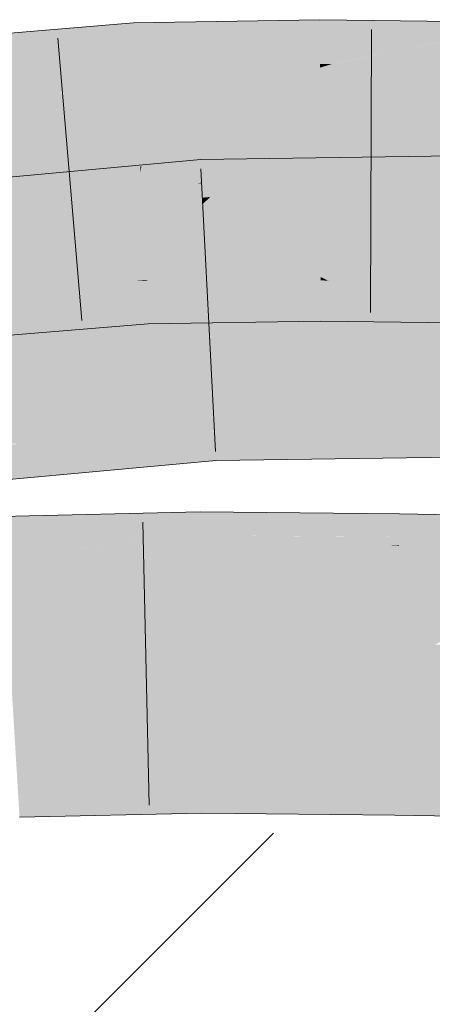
# Model space of a CAD drawing. Extents: x -720 to 300, y 62 to 1162.
# Tile 160 of 256: x 189.372 to 189.714, y 823.106 to 823.923. Entities that reach past the tile are written whole.
import ezdxf
from ezdxf.lldxf.tags import DXFTag

# ---------------------------------------------------------------- set-up
doc = ezdxf.new("R2010")
doc.units = 0
doc.layers.get('0').update_dxf_attribs({"lineweight": 13})
for name, color, linetype, lineweight, true_color in [('E_Detail_Wandschraffur', 7, 'Continuous', 5, 0xc0c0c0), ('E_Leerrohr 25-A06G942U8I', 7, 'Continuous', 9, 0xff8000), ('E_Leerrohr 25-Shading', 7, 'Continuous', 9, 0xff8000)]:
    doc.layers.add(name, color=color, linetype=linetype, lineweight=lineweight, true_color=true_color)
tags = doc.linetypes.add('fein_strichliert', pattern=[4, 1, -2, 1]).pattern_tags.tags
tags[8:9] = [DXFTag(74, 4), DXFTag(75, 0), DXFTag(340, '0'), DXFTag(46, 0.0), DXFTag(50, 0.0), DXFTag(44, 0.0), DXFTag(45, 0.0)]
tags[6:7] = [DXFTag(74, 4), DXFTag(75, 0), DXFTag(340, '0'), DXFTag(46, 0.0), DXFTag(50, 0.0), DXFTag(44, 0.0), DXFTag(45, 0.0)]
tags[4:5] = [DXFTag(74, 4), DXFTag(75, 0), DXFTag(340, '0'), DXFTag(46, 0.0), DXFTag(50, 0.0), DXFTag(44, 0.0), DXFTag(45, 0.0)]

# ---------------------------------------------------------------- blocks, each defined once
blk = doc.blocks.new('Shading-A06G93Y98I', base_point=(164.31133, 821.66449))
at = {"layer": 'E_Leerrohr 25-Shading', "color": 43, "true_color": 0xd7ab7f}
for points in [[(189.46671, 823.91534), (189.46646, 823.92035), (189.39294, 823.89935), (189.41757, 823.91266)], [(189.41757, 823.91266), (189.46646, 823.92035), (189.42545, 823.91693)], [(189.50273, 823.92096), (189.46646, 823.92035), (189.46671, 823.91534)], [(189.46671, 823.91534), (189.46754, 823.89789), (189.50273, 823.92096), (189.48337, 823.90009)], [(189.57547, 823.92224), (189.50273, 823.92096), (189.54033, 823.90802), (189.48337, 823.90009)], [(189.62122, 823.92303), (189.57547, 823.92224), (189.62122, 823.91925), (189.54033, 823.90802)], [(189.65192, 823.92267), (189.62122, 823.92303), (189.62122, 823.91925)], [(189.62122, 823.91925), (189.62126, 823.90094), (189.65192, 823.92267), (189.6346, 823.90216)], [(189.65192, 823.92267), (189.6346, 823.90216), (189.77556, 823.92114), (189.77547, 823.91534)], [(189.41757, 823.91266), (189.32948, 823.89886), (189.39294, 823.89935), (189.32431, 823.8844)], [(189.39803, 823.91467), (189.32948, 823.89886), (189.42545, 823.91693), (189.41757, 823.91266)], [(189.33324, 823.9093), (189.32948, 823.89886), (189.39803, 823.91467)], [(189.46671, 823.91534), (189.34485, 823.8736), (189.46754, 823.89789)], [(189.34668, 823.87421), (189.46671, 823.91534), (189.39294, 823.89935)], [(189.62122, 823.91925), (189.48, 823.88397), (189.62126, 823.90094)], [(189.48286, 823.8847), (189.62122, 823.91925), (189.54033, 823.90802)], [(189.77547, 823.91534), (189.63107, 823.88629), (189.77516, 823.89722)], [(189.63475, 823.88708), (189.77547, 823.91534), (189.70509, 823.90875)], [(189.48, 823.88397), (189.48286, 823.8847), (189.48337, 823.90009), (189.54033, 823.90802)], [(189.63107, 823.88629), (189.63475, 823.88708), (189.6346, 823.90216), (189.70509, 823.90875)], [(189.34485, 823.8736), (189.34668, 823.87421), (189.32431, 823.8844), (189.39294, 823.89935)], [(189.34485, 823.8736), (189.46823, 823.88379), (189.46754, 823.89789)], [(189.46754, 823.89789), (189.46823, 823.88379), (189.48337, 823.90009)], [(189.48, 823.88397), (189.48337, 823.90009), (189.46823, 823.88379)], [(189.48, 823.88397), (189.62129, 823.88641), (189.62126, 823.90094)], [(189.62126, 823.90094), (189.62129, 823.88641), (189.6346, 823.90216)], [(189.63107, 823.88629), (189.6346, 823.90216), (189.62129, 823.88641)], [(189.63107, 823.88629), (189.77495, 823.88452), (189.77516, 823.89722)], [(189.52272, 823.80206), (189.52248, 823.80695), (189.38779, 823.77435), (189.42455, 823.79083)], [(189.42455, 823.79083), (189.52248, 823.80695), (189.44473, 823.79993)], [(189.56273, 823.80756), (189.52248, 823.80695), (189.52272, 823.80206)], [(189.56273, 823.80756), (189.52272, 823.80206), (189.55257, 823.79767), (189.52342, 823.78827)], [(189.73322, 823.80768), (189.54468, 823.79004), (189.66061, 823.789), (189.53017, 823.776)], [(189.71191, 823.80969), (189.54468, 823.79004), (189.74295, 823.81018), (189.73322, 823.80768)], [(189.71191, 823.80969), (189.58394, 823.80786), (189.54468, 823.79004), (189.55257, 823.79767)], [(189.58394, 823.80786), (189.56273, 823.80756), (189.55257, 823.79767)], [(189.76323, 823.79919), (189.76326, 823.81049), (189.66061, 823.789), (189.73322, 823.80768)], [(189.43765, 823.79926), (189.33389, 823.77594), (189.44473, 823.79993), (189.42455, 823.79083)], [(189.35251, 823.79156), (189.33389, 823.77594), (189.43765, 823.79926)], [(189.52342, 823.78827), (189.52272, 823.80206), (189.51952, 823.78687), (189.3412, 823.75378)], [(189.34293, 823.75427), (189.52272, 823.80206), (189.38779, 823.77435)], [(189.52342, 823.78827), (189.52345, 823.7876), (189.55257, 823.79767), (189.54468, 823.79004)], [(189.76323, 823.79919), (189.59126, 823.77136), (189.7632, 823.78558)], [(189.59363, 823.77173), (189.76323, 823.79919), (189.66061, 823.789)], [(189.42455, 823.79083), (189.33389, 823.77594), (189.38779, 823.77435), (189.31389, 823.75916)], [(189.54468, 823.79004), (189.52345, 823.7876), (189.53017, 823.776), (189.52408, 823.77539)], [(189.51953, 823.78687), (189.3412, 823.75378), (189.45851, 823.76453), (189.45714, 823.76428)], [(189.52408, 823.77539), (189.52345, 823.7876), (189.45851, 823.76453), (189.51953, 823.78687)], [(189.52345, 823.7876), (189.52342, 823.78827), (189.51952, 823.78687)], [(189.59126, 823.77136), (189.59363, 823.77173), (189.53017, 823.776), (189.66061, 823.789)], [(189.76318, 823.77814), (189.7632, 823.78558), (189.74065, 823.7735), (189.59126, 823.77136)], [(189.3412, 823.75378), (189.34293, 823.75427), (189.31389, 823.75916), (189.38779, 823.77435)], [(189.45714, 823.76428), (189.52434, 823.77039), (189.52408, 823.77539)], [(189.52408, 823.77539), (189.52434, 823.77039), (189.53017, 823.776)], [(189.59126, 823.77136), (189.53017, 823.776), (189.52434, 823.77039)], [(189.47684, 823.70721), (189.58516, 823.69861), (189.58308, 823.70898)], [(189.58516, 823.69861), (189.58495, 823.70905), (189.58308, 823.70898)], [(189.62167, 823.70697), (189.62167, 823.70966), (189.58495, 823.70905)], [(189.58516, 823.69861), (189.6217, 823.69574), (189.58495, 823.70905), (189.62167, 823.70697)], [(189.62831, 823.70636), (189.62167, 823.70966), (189.62167, 823.70697)], [(189.62831, 823.70636), (189.7527, 823.69489), (189.62167, 823.70966), (189.75266, 823.69519)], [(189.62167, 823.70966), (189.75266, 823.69519), (189.75096, 823.70801)], [(189.46988, 823.70667), (189.36253, 823.69794), (189.47069, 823.70667), (189.47389, 823.69562)], [(189.47685, 823.70667), (189.47684, 823.70721), (189.46988, 823.70667)], [(189.47389, 823.69562), (189.4774, 823.69556), (189.47069, 823.70667), (189.47685, 823.70667)], [(189.47858, 823.70654), (189.47684, 823.70721), (189.47685, 823.70667)], [(189.47858, 823.70654), (189.58519, 823.69849), (189.47684, 823.70721), (189.58516, 823.69861)], [(189.4774, 823.69556), (189.51526, 823.69196), (189.47685, 823.70667), (189.47858, 823.70654)], [(189.58519, 823.69849), (189.47858, 823.70654), (189.58788, 823.68506), (189.51526, 823.69196)], [(189.6217, 823.69574), (189.65724, 823.69183), (189.62167, 823.70697), (189.62831, 823.70636)], [(189.7527, 823.69489), (189.62831, 823.70636), (189.75453, 823.68109), (189.65724, 823.69183)], [(189.3633, 823.69788), (189.36464, 823.69415), (189.47389, 823.69562), (189.47781, 823.68219)], [(189.40128, 823.68536), (189.47806, 823.68213), (189.36533, 823.6922), (189.36464, 823.69415)], [(189.36728, 823.68677), (189.40128, 823.68536), (189.36533, 823.6922)], [(189.47781, 823.68219), (189.47806, 823.68213), (189.47389, 823.69562), (189.4774, 823.69556)], [(189.47806, 823.68213), (189.56522, 823.67212), (189.4774, 823.69556), (189.51526, 823.69196)], [(189.58788, 823.68506), (189.51526, 823.69196), (189.59039, 823.67255), (189.56522, 823.67212)], [(189.58519, 823.69849), (189.6217, 823.69574), (189.58516, 823.69861)], [(189.6217, 823.69574), (189.58519, 823.69849), (189.62173, 823.68182), (189.58788, 823.68506)], [(189.62173, 823.68182), (189.69656, 823.67212), (189.6217, 823.69574), (189.65724, 823.69183)], [(189.65724, 823.69183), (189.69656, 823.67212), (189.7715, 823.67926), (189.77136, 823.67114)], [(189.37175, 823.67432), (189.47861, 823.67065), (189.36726, 823.68677), (189.40128, 823.68536)], [(189.40128, 823.68536), (189.47861, 823.67065), (189.47806, 823.68213)], [(189.62173, 823.68182), (189.58788, 823.68506), (189.62175, 823.67303), (189.59039, 823.67255)], [(189.3719, 823.67389), (189.35603, 823.67487), (189.37607, 823.66235), (189.36392, 823.66132)], [(189.47861, 823.67065), (189.56522, 823.67212), (189.47806, 823.68213)], [(189.62175, 823.67303), (189.69656, 823.67212), (189.62173, 823.68182)], [(189.45523, 823.66876), (189.47861, 823.67065), (189.3719, 823.67389), (189.37175, 823.67432)], [(189.45523, 823.66876), (189.3719, 823.67389), (189.37607, 823.66235)], [(189.53354, 823.5896), (189.53333, 823.59381), (189.32469, 823.57489)], [(189.76276, 823.59344), (189.76277, 823.59705), (189.53333, 823.59381)], [(189.54784, 823.58929), (189.76274, 823.58466), (189.53333, 823.59381), (189.76276, 823.59344)], [(189.54784, 823.58929), (189.53333, 823.59381), (189.53354, 823.5896)], [(189.33746, 823.57379), (189.53383, 823.58386), (189.32469, 823.57489), (189.53354, 823.5896)], [(189.53383, 823.58386), (189.57007, 823.5824), (189.53354, 823.5896), (189.54784, 823.58929)], [(189.76271, 823.57452), (189.76274, 823.58466), (189.57007, 823.5824), (189.54784, 823.58929)], [(189.37137, 823.57098), (189.53423, 823.57599), (189.33746, 823.57379), (189.53383, 823.58386)], [(189.53423, 823.57599), (189.60416, 823.57172), (189.53383, 823.58386), (189.57007, 823.5824)], [(189.57007, 823.5824), (189.60416, 823.57172), (189.76271, 823.57452), (189.7627, 823.56213)], [(189.33371, 823.56519), (189.4272, 823.56628), (189.32954, 823.5697), (189.37137, 823.57098)], [(189.53465, 823.56757), (189.53423, 823.57599), (189.4272, 823.56628), (189.37137, 823.57098)], [(189.53465, 823.56757), (189.64557, 823.55884), (189.53423, 823.57599), (189.60416, 823.57172)], [(189.60416, 823.57172), (189.64557, 823.55884), (189.7627, 823.56213), (189.76268, 823.56049)], [(189.53255, 823.55701), (189.53519, 823.55725), (189.33371, 823.56519), (189.4272, 823.56628)], [(189.53255, 823.55701), (189.33371, 823.56519), (189.33963, 823.55884)], [(189.4272, 823.56628), (189.53519, 823.55725), (189.53465, 823.56757)], [(189.53519, 823.55725), (189.64557, 823.55884), (189.53465, 823.56757)], [(189.33963, 823.55884), (189.34731, 823.5506), (189.53255, 823.55701), (189.43289, 823.54797)], [(189.34731, 823.5506), (189.35629, 823.54102), (189.43289, 823.54797)], [(189.39442, 823.5119), (189.35695, 823.51099), (189.35718, 823.5072)], [(189.35718, 823.5072), (189.35753, 823.50153), (189.39442, 823.5119), (189.38774, 823.50476)], [(189.52179, 823.51196), (189.38264, 823.49939), (189.52182, 823.50641), (189.37903, 823.49554)], [(189.52177, 823.51489), (189.38774, 823.50476), (189.52179, 823.51196), (189.38264, 823.49939)], [(189.38774, 823.50476), (189.52177, 823.51489), (189.47076, 823.51367)], [(189.39442, 823.5119), (189.38774, 823.50476), (189.47076, 823.51367)], [(189.5623, 823.51447), (189.52177, 823.51489), (189.52179, 823.51196)], [(189.52179, 823.51196), (189.52182, 823.50641), (189.5623, 823.51447), (189.5551, 823.508)], [(189.68713, 823.513), (189.5551, 823.508), (189.68703, 823.50653), (189.54861, 823.50214)], [(189.5623, 823.51447), (189.5551, 823.508), (189.66875, 823.51324)], [(189.5551, 823.508), (189.68713, 823.513), (189.66875, 823.51324)], [(189.83617, 823.51062), (189.68713, 823.513), (189.68703, 823.50653)], [(189.38774, 823.50476), (189.35753, 823.50153), (189.38264, 823.49939), (189.35779, 823.49713)], [(189.52182, 823.50641), (189.37903, 823.49554), (189.52185, 823.50134), (189.37602, 823.49237)], [(189.5551, 823.508), (189.52182, 823.50641), (189.54861, 823.50214), (189.52185, 823.50134)], [(189.68703, 823.50653), (189.54861, 823.50214), (189.68694, 823.50061), (189.54404, 823.49805)], [(189.68703, 823.50653), (189.68694, 823.50061), (189.83617, 823.51062), (189.79909, 823.50214)], [(189.38264, 823.49939), (189.35779, 823.49713), (189.37903, 823.49554), (189.35799, 823.49396)], [(189.37903, 823.49554), (189.35799, 823.49396), (189.37602, 823.49237), (189.35814, 823.49127)], [(189.52187, 823.49768), (189.3744, 823.49066), (189.52188, 823.495), (189.37387, 823.49005)], [(189.52185, 823.50134), (189.37602, 823.49237), (189.52187, 823.49768), (189.3744, 823.49066)], [(189.45886, 823.48706), (189.52188, 823.495), (189.43596, 823.48639), (189.50064, 823.49432)], [(189.52191, 823.48883), (189.52188, 823.495), (189.45886, 823.48706)], [(189.54861, 823.50214), (189.52185, 823.50134), (189.54404, 823.49805), (189.52187, 823.49768)], [(189.54404, 823.49805), (189.52187, 823.49768), (189.54071, 823.49506), (189.52188, 823.495)], [(189.54071, 823.49506), (189.52188, 823.495), (189.53357, 823.48865), (189.52191, 823.48883)], [(189.63123, 823.49432), (189.54066, 823.49506), (189.55191, 823.4884), (189.53357, 823.48865)], [(189.68686, 823.49561), (189.54071, 823.49506), (189.68683, 823.49396), (189.54066, 823.49506)], [(189.68694, 823.50061), (189.54404, 823.49805), (189.68686, 823.49561), (189.54071, 823.49506)], [(189.77026, 823.49554), (189.68686, 823.49561), (189.75943, 823.4931), (189.68683, 823.49396)], [(189.79909, 823.50214), (189.68694, 823.50061), (189.77026, 823.49554), (189.68686, 823.49561)], [(189.37602, 823.49237), (189.35814, 823.49127), (189.3744, 823.49066), (189.35823, 823.48987)], [(189.3744, 823.49066), (189.35823, 823.48987), (189.37387, 823.49005), (189.35825, 823.48956)], [(189.37387, 823.49005), (189.35825, 823.48956), (189.37236, 823.48846), (189.35843, 823.48651)], [(189.37236, 823.48846), (189.35843, 823.48651), (189.36189, 823.47736), (189.35901, 823.47699)], [(189.52197, 823.47827), (189.52191, 823.48883), (189.35916, 823.47443), (189.45886, 823.48706)], [(189.36189, 823.47736), (189.35916, 823.47443), (189.43596, 823.48639), (189.45886, 823.48706)], [(189.50064, 823.49432), (189.38701, 823.49048), (189.36189, 823.47736), (189.37236, 823.48846)], [(189.38701, 823.49048), (189.37387, 823.49005), (189.37236, 823.48846)], [(189.52191, 823.48883), (189.52197, 823.47827), (189.53357, 823.48865)], [(189.53357, 823.48865), (189.52197, 823.47827), (189.68672, 823.48657), (189.68655, 823.47644)], [(189.55191, 823.4884), (189.68683, 823.49396), (189.63123, 823.49432)], [(189.55191, 823.4884), (189.67793, 823.48669), (189.68683, 823.49396), (189.68672, 823.48718)], [(189.67793, 823.48669), (189.68672, 823.48657), (189.68672, 823.48718)], [(189.74884, 823.49066), (189.75943, 823.4931), (189.68672, 823.48718), (189.68683, 823.49396)], [(189.72745, 823.48578), (189.74884, 823.49066), (189.68672, 823.48657), (189.68672, 823.48718)], [(189.68672, 823.48657), (189.68655, 823.47644), (189.72745, 823.48578)], [(190.04883, 823.47943), (189.72745, 823.48578), (189.97852, 823.47748), (189.68655, 823.47644)], [(189.97852, 823.47748), (189.68655, 823.47644), (189.84848, 823.47382)], [(189.52304, 823.29016), (189.52298, 823.30151), (189.37056, 823.28638), (189.36986, 823.29797)], [(189.68359, 823.28943), (189.68376, 823.29968), (189.52304, 823.29016), (189.52298, 823.30151)], [(191.04385, 823.27759), (189.68376, 823.29968), (189.68359, 823.28943)], [(189.3717, 823.2674), (189.52315, 823.27142), (189.37056, 823.28638), (189.52304, 823.29016)], [(189.52315, 823.27142), (189.6833, 823.27106), (189.52304, 823.29016), (189.68359, 823.28943)], [(189.6833, 823.27106), (191.04385, 823.27759), (189.68359, 823.28943)], [(191.04385, 823.27759), (189.6833, 823.27106), (190.08533, 823.26849)], [(189.37207, 823.26147), (189.52319, 823.26489), (189.3717, 823.2674), (189.52315, 823.27142)], [(189.52319, 823.26489), (189.68318, 823.26306), (189.52315, 823.27142), (189.6833, 823.27106)], [(189.68318, 823.26306), (191.53276, 823.23309), (189.6833, 823.27106), (191.53311, 823.25928)]]:
    blk.add_solid(points, dxfattribs=at)
at = {"layer": 'E_Leerrohr 25-Shading', "color": 31, "true_color": 0xfabd7f}
for points in [[(189.46846, 823.87927), (189.33707, 823.82092), (189.47064, 823.83423), (189.3316, 823.78394)], [(189.34485, 823.8736), (189.33707, 823.82092), (189.46823, 823.88379), (189.46846, 823.87927)], [(189.48, 823.88397), (189.46823, 823.88379), (189.46846, 823.87927)], [(189.46846, 823.87927), (189.47064, 823.83423), (189.48, 823.88397), (189.47595, 823.83594)], [(189.62129, 823.8833), (189.47595, 823.83594), (189.6214, 823.83997), (189.47304, 823.80151)], [(189.48, 823.88397), (189.47595, 823.83594), (189.62129, 823.88641), (189.62129, 823.8833)], [(189.63107, 823.88629), (189.62129, 823.88641), (189.62129, 823.8833)], [(189.62129, 823.8833), (189.6214, 823.83997), (189.63107, 823.88629), (189.62616, 823.84113)], [(189.63107, 823.88629), (189.62616, 823.84113), (189.77495, 823.88452), (189.77483, 823.87732)], [(189.77483, 823.87732), (189.62616, 823.84113), (189.77415, 823.83722), (189.6226, 823.80847)], [(189.6214, 823.83997), (189.47304, 823.80151), (189.56735, 823.79712), (189.47253, 823.79547)], [(189.6214, 823.83997), (189.56735, 823.79712), (189.62146, 823.80823)], [(189.62616, 823.84113), (189.6214, 823.83997), (189.6226, 823.80847), (189.62146, 823.80823)], [(189.47064, 823.83423), (189.3316, 823.78394), (189.47224, 823.80133), (189.44463, 823.79321)], [(189.47595, 823.83594), (189.47064, 823.83423), (189.47304, 823.80151), (189.47224, 823.80133)], [(189.77415, 823.83722), (189.6226, 823.80847), (189.7401, 823.79657), (189.62149, 823.79803)], [(189.56735, 823.79712), (189.62149, 823.79803), (189.62146, 823.80823)], [(189.62146, 823.80823), (189.62149, 823.79803), (189.6226, 823.80847)], [(189.44463, 823.79321), (189.47253, 823.79547), (189.47224, 823.80133)], [(189.47224, 823.80133), (189.47253, 823.79547), (189.47304, 823.80151)], [(189.56735, 823.79712), (189.57437, 823.76196), (189.62149, 823.79803), (189.62155, 823.7627)], [(189.62149, 823.79803), (189.62155, 823.7627), (189.7401, 823.79657), (189.7444, 823.76398)], [(189.44463, 823.79321), (189.3316, 823.78394), (189.45561, 823.75555), (189.34534, 823.74573)], [(189.44463, 823.79321), (189.45432, 823.76001), (189.47253, 823.79547), (189.47424, 823.7605)], [(189.47253, 823.79547), (189.47424, 823.7605), (189.56735, 823.79712), (189.57437, 823.76196)], [(189.74319, 823.77356), (189.59126, 823.77136), (189.57877, 823.74005), (189.56927, 823.73993)], [(189.74319, 823.77356), (189.58188, 823.74072), (189.76317, 823.77386), (189.58337, 823.74072)], [(189.74257, 823.74084), (189.76311, 823.74323), (189.58337, 823.74072), (189.76317, 823.77386)], [(189.45714, 823.76428), (189.35242, 823.72589), (189.52434, 823.77039), (189.36377, 823.72687)], [(189.44565, 823.73395), (189.52515, 823.75433), (189.36377, 823.72687), (189.52434, 823.77039)], [(189.59126, 823.77136), (189.52434, 823.77039), (189.52515, 823.75433)], [(189.59126, 823.77136), (189.52515, 823.75433), (189.56927, 823.73993), (189.52592, 823.7392)], [(189.45714, 823.76428), (189.3412, 823.75378), (189.35246, 823.72595), (189.33238, 823.72418)], [(189.45432, 823.76001), (189.46988, 823.70667), (189.47424, 823.7605), (189.47684, 823.70721)], [(189.47424, 823.7605), (189.47684, 823.70721), (189.57437, 823.76196), (189.58495, 823.70905)], [(189.62155, 823.7627), (189.57437, 823.76196), (189.62167, 823.70966), (189.58469, 823.71039)], [(189.62155, 823.7627), (189.62167, 823.70966), (189.7444, 823.76398), (189.7518, 823.70801)], [(189.34534, 823.74573), (189.36253, 823.69794), (189.45561, 823.75555), (189.46988, 823.70667)], [(189.46158, 823.73535), (189.52515, 823.75433), (189.44565, 823.73395)], [(189.52592, 823.7392), (189.52515, 823.75433), (189.46333, 823.73584)], [(189.55489, 823.71936), (189.74257, 823.74084), (189.56781, 823.73785), (189.58337, 823.74072)], [(189.60158, 823.71893), (189.74747, 823.74084), (189.55489, 823.71936), (189.74257, 823.74084)], [(189.58188, 823.74072), (189.56781, 823.73785), (189.58337, 823.74072)], [(189.56927, 823.73993), (189.56781, 823.73785), (189.57877, 823.74005)], [(189.76305, 823.71759), (189.76311, 823.74323), (189.60587, 823.7196)], [(189.36537, 823.7066), (189.46158, 823.73535), (189.32617, 823.70337), (189.44565, 823.73395)], [(189.32617, 823.70337), (189.44565, 823.73395), (189.33051, 823.7179), (189.36377, 823.72687)], [(189.46979, 823.71564), (189.46333, 823.73584), (189.38792, 823.71332)], [(189.46979, 823.71564), (189.52641, 823.72937), (189.46333, 823.73584), (189.52592, 823.7392)], [(189.52592, 823.7392), (189.52641, 823.72937), (189.56927, 823.73993), (189.56781, 823.73785)], [(189.55489, 823.71936), (189.56781, 823.73785), (189.52692, 823.7196), (189.52641, 823.72937)], [(189.52692, 823.7196), (189.52641, 823.72937), (189.48573, 823.71948)], [(189.31886, 823.67883), (189.52751, 823.70782), (189.46979, 823.71564), (189.52704, 823.71722)], [(189.38792, 823.71332), (189.32341, 823.69409), (189.46979, 823.71564), (189.31886, 823.67883)], [(189.52704, 823.71722), (189.52692, 823.7196), (189.46979, 823.71564), (189.48573, 823.71948)], [(189.55368, 823.71765), (189.55489, 823.71936), (189.52704, 823.71722), (189.52692, 823.7196)], [(189.52751, 823.70782), (189.54909, 823.71106), (189.52704, 823.71722), (189.55368, 823.71765)], [(189.76305, 823.71655), (189.53682, 823.69354), (189.76299, 823.6944), (189.52882, 823.68213)], [(189.76305, 823.71655), (189.54909, 823.71106), (189.53682, 823.69354)], [(189.76305, 823.71655), (189.76305, 823.71759), (189.54909, 823.71106), (189.60587, 823.7196)], [(189.55368, 823.71765), (189.54909, 823.71106), (189.59778, 823.71838)], [(189.60158, 823.71893), (189.55489, 823.71936), (189.59778, 823.71838), (189.55368, 823.71765)], [(189.52751, 823.70782), (189.31554, 823.66772), (189.52829, 823.69269), (189.31403, 823.6626)], [(189.52751, 823.70782), (189.31886, 823.67883), (189.31554, 823.66772)], [(189.54909, 823.71106), (189.52751, 823.70782), (189.53682, 823.69354), (189.52829, 823.69269)], [(189.58469, 823.71039), (189.58495, 823.70905), (189.62167, 823.70966)], [(189.31403, 823.6626), (189.52882, 823.68213), (189.52829, 823.69269)], [(189.52829, 823.69269), (189.52882, 823.68213), (189.53682, 823.69354)], [(189.52882, 823.68213), (189.76297, 823.68549), (189.76299, 823.6944)], [(189.76277, 823.59705), (189.76297, 823.68549), (189.53333, 823.59381), (189.52882, 823.68213)], [(189.53333, 823.59381), (189.52882, 823.68213), (189.32469, 823.57489), (189.31403, 823.6626)], [(189.52226, 823.42847), (189.52197, 823.47827), (189.36346, 823.40338), (189.35916, 823.47443)], [(189.68616, 823.45142), (189.68655, 823.47644), (189.52226, 823.42847), (189.52197, 823.47827)], [(189.68616, 823.45142), (189.68539, 823.40332), (189.84848, 823.47382), (189.71674, 823.4046)], [(189.84848, 823.47382), (189.68655, 823.47644), (189.68616, 823.45142)], [(189.52226, 823.42847), (189.52245, 823.396), (189.68616, 823.45142), (189.68539, 823.40332)], [(189.71674, 823.4046), (189.68515, 823.38806), (191.53571, 823.44641), (191.53448, 823.35803)], [(189.36346, 823.40338), (189.3645, 823.38623), (189.52226, 823.42847), (189.52245, 823.396)], [(189.52245, 823.396), (189.52248, 823.38989), (189.68539, 823.40332), (189.68515, 823.38806)], [(189.68539, 823.40332), (189.68515, 823.38806), (189.71674, 823.4046)], [(189.3645, 823.38623), (189.52248, 823.38989), (189.52245, 823.396)], [(189.52251, 823.38507), (189.52248, 823.38989), (189.36464, 823.38416), (189.3645, 823.38623)], [(189.68507, 823.3833), (189.68515, 823.38806), (189.52251, 823.38507), (189.52248, 823.38989)], [(189.36594, 823.36261), (189.52263, 823.36444), (189.36464, 823.38416), (189.52251, 823.38507)], [(189.52263, 823.36444), (189.68477, 823.36353), (189.52251, 823.38507), (189.68507, 823.3833)], [(191.30252, 823.35071), (191.53448, 823.35803), (189.68477, 823.36353), (189.68507, 823.3833)], [(191.53448, 823.35803), (189.68515, 823.38806), (189.68507, 823.3833)], [(189.36858, 823.31909), (189.52286, 823.32214), (189.36594, 823.36261), (189.52263, 823.36444)], [(189.52286, 823.32214), (189.68413, 823.32263), (189.52263, 823.36444), (189.68477, 823.36353)], [(189.68477, 823.36353), (189.68413, 823.32263), (191.30252, 823.35071), (190.42067, 823.32294)], [(189.36858, 823.31909), (189.36935, 823.30615), (189.52286, 823.32214), (189.52298, 823.30243)], [(189.52298, 823.30151), (189.68376, 823.29968), (189.52286, 823.32214), (189.68413, 823.32263)], [(189.68413, 823.32263), (189.68376, 823.29968), (190.42067, 823.32294)], [(190.42067, 823.32294), (189.68376, 823.29968), (191.53343, 823.28229), (191.04385, 823.27759)], [(189.36935, 823.30615), (189.36986, 823.29797), (189.52298, 823.30243), (189.52298, 823.30151)]]:
    blk.add_solid(points, dxfattribs=at)
blk = doc.blocks.new('Referenz-A06G94308I')
at = {"layer": 'E_Detail_Wandschraffur', "linetype": 'fein_strichliert', "ltscale": 0.13}
blk.add_line((189.02348, 822.689), (189.58255, 823.24807), dxfattribs=at)
at = {"layer": 'E_Leerrohr 25-A06G942U8I', "linetype": 'Continuous', "ltscale": 0.13}
for p, q in [((189.46646, 823.92034), (189.31475, 823.9078)), ((189.62121, 823.92306), (189.46646, 823.92034)), ((189.77556, 823.92112), (189.62121, 823.92306)), ((189.66386, 823.91503), (189.66314, 823.68003)), ((189.40378, 823.90775), (189.42367, 823.6736)), ((189.52247, 823.80694), (189.29893, 823.7867)), ((189.76325, 823.81046), (189.52247, 823.80694)), ((189.5225, 823.79942), (189.53447, 823.56473)), ((189.47861, 823.67064), (189.34845, 823.66009)), ((189.62175, 823.67306), (189.47861, 823.67064)), ((189.77136, 823.67116), (189.62175, 823.67306)), ((189.76269, 823.56046), (189.53518, 823.55727)), ((189.53518, 823.55727), (189.32912, 823.53853)), ((189.52177, 823.51489), (189.35695, 823.511)), ((189.68713, 823.51303), (189.52177, 823.51489)), ((191.53621, 823.48304), (189.68713, 823.51303)), ((189.47443, 823.50631), (189.47948, 823.27136)), ((189.52319, 823.2649), (189.37207, 823.26145)), ((189.68318, 823.26306), (189.52319, 823.2649)), ((191.53275, 823.23307), (189.68318, 823.26306))]:
    blk.add_line(p, q, dxfattribs=at)

msp = doc.modelspace()

# ---------------------------------------------------------------- block references
at = {"color": 8, "lineweight": 25, "ltscale": 0.25, "true_color": 0x808080}
msp.add_blockref('Referenz-A06G94308I', (0, 0), dxfattribs=at)
msp.add_blockref('Shading-A06G93Y98I', (164.31133, 821.66449))

doc.saveas('drawing.dxf')
